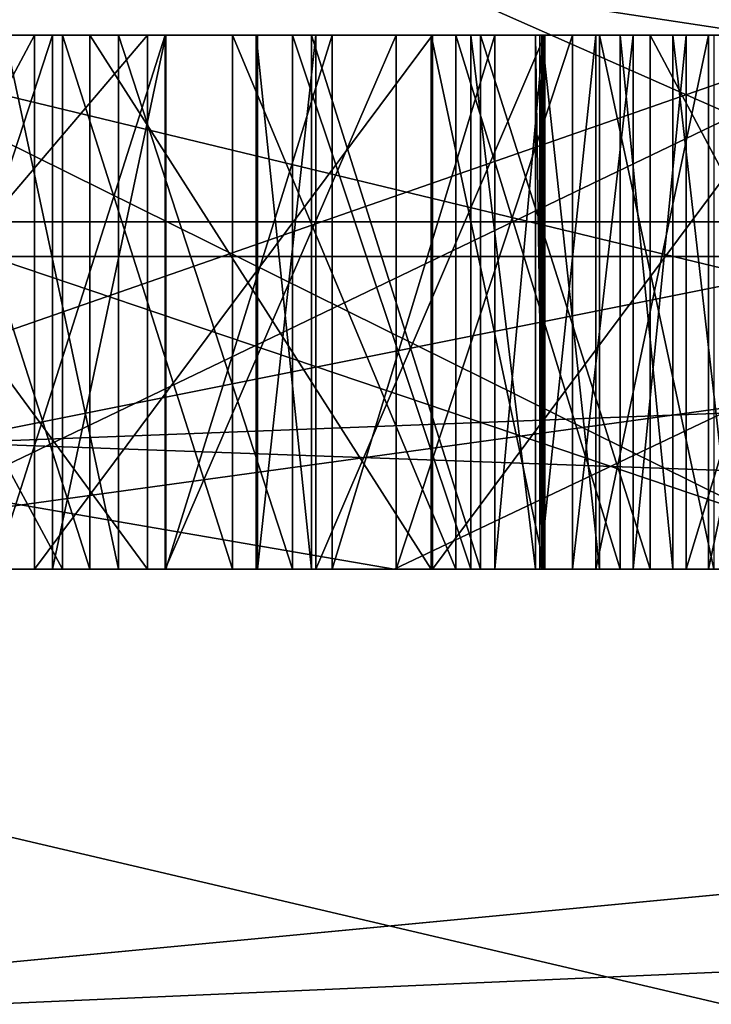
# Model space of a CAD drawing. Header units: millimetres. Extents: x -198 to 325, y 0 to 239.
# Tile 60 of 256: x -16.713 to -16.584, y 42.919 to 43.103. Entities that reach past the tile are written whole.
import ezdxf

# ---------------------------------------------------------------- set-up
doc = ezdxf.new("R2010")
doc.units = ezdxf.units.MM
doc.header["$LTSCALE"] = 65.185185
for name, color, linetype in [('100', 7, 'CONTINUOUS'), ('102', 7, 'CONTINUOUS'), ('103', 7, 'CONTINUOUS'), ('11', 7, 'CONTINUOUS'), ('118', 7, 'CONTINUOUS'), ('119', 7, 'CONTINUOUS'), ('12', 7, 'CONTINUOUS'), ('120', 7, 'CONTINUOUS'), ('121', 7, 'CONTINUOUS'), ('122', 7, 'CONTINUOUS'), ('123', 7, 'CONTINUOUS'), ('132', 7, 'CONTINUOUS'), ('133', 7, 'CONTINUOUS'), ('134', 7, 'CONTINUOUS'), ('135', 7, 'CONTINUOUS'), ('15', 7, 'CONTINUOUS'), ('154', 7, 'CONTINUOUS'), ('155', 7, 'CONTINUOUS'), ('156', 7, 'CONTINUOUS'), ('157', 7, 'CONTINUOUS'), ('158', 7, 'CONTINUOUS'), ('159', 7, 'CONTINUOUS'), ('160', 7, 'CONTINUOUS'), ('161', 7, 'CONTINUOUS'), ('162', 7, 'CONTINUOUS'), ('163', 7, 'CONTINUOUS'), ('1981', 7, 'CONTINUOUS'), ('20', 7, 'CONTINUOUS'), ('2031', 7, 'CONTINUOUS'), ('2032', 7, 'CONTINUOUS'), ('2034', 7, 'CONTINUOUS'), ('2035', 7, 'CONTINUOUS'), ('21', 7, 'CONTINUOUS'), ('3', 7, 'CONTINUOUS'), ('30', 7, 'CONTINUOUS'), ('32', 7, 'CONTINUOUS'), ('33', 7, 'CONTINUOUS'), ('35', 7, 'CONTINUOUS'), ('36', 7, 'CONTINUOUS'), ('37', 7, 'CONTINUOUS'), ('38', 7, 'CONTINUOUS'), ('39', 7, 'CONTINUOUS'), ('40', 7, 'CONTINUOUS'), ('41', 7, 'CONTINUOUS'), ('42', 7, 'CONTINUOUS'), ('43', 7, 'CONTINUOUS'), ('60', 7, 'CONTINUOUS'), ('61', 7, 'CONTINUOUS'), ('62', 7, 'CONTINUOUS'), ('74', 7, 'CONTINUOUS'), ('8', 7, 'CONTINUOUS'), ('89', 7, 'CONTINUOUS'), ('90', 7, 'CONTINUOUS'), ('91', 7, 'CONTINUOUS'), ('92', 7, 'CONTINUOUS'), ('93', 7, 'CONTINUOUS'), ('94', 7, 'CONTINUOUS'), ('95', 7, 'CONTINUOUS'), ('98', 7, 'CONTINUOUS'), ('99', 7, 'CONTINUOUS')]:
    doc.layers.add(name, color=color, linetype=linetype)

msp = doc.modelspace()

# ---------------------------------------------------------------- linework, layer by layer
at = {"layer": '100', "color": 7, "linetype": 'CONTINUOUS'}
for points in [[(-16.76293, 43, 0.25633), (-16.34809, 43, 0.24999), (-16.76293, 43.1, 0.25633), (-16.76293, 43, 0.25633)], [(-16.34809, 43, 0.24999), (-16.34809, 43.1, 0.24999), (-16.76293, 43.1, 0.25633), (-16.34809, 43, 0.24999)]]:
    msp.add_3dface(points, dxfattribs=at)
at = {"layer": '102', "color": 7, "linetype": 'CONTINUOUS'}
for points in [[(-16.59847, 43, 0.48822), (-16.58858, 43, 0.46702), (-16.58858, 43.1, 0.46702), (-16.59847, 43, 0.48822)], [(-16.59847, 43.1, 0.48822), (-16.59847, 43, 0.48822), (-16.58858, 43.1, 0.46702), (-16.59847, 43.1, 0.48822)]]:
    msp.add_3dface(points, dxfattribs=at)
at = {"layer": '103', "color": 7, "linetype": 'CONTINUOUS'}
for points in [[(-16.58858, 43, 0.46702), (-16.55817, 43, 0.42424), (-16.55817, 43.1, 0.42424), (-16.58858, 43, 0.46702)], [(-16.58858, 43, 0.46702), (-16.55817, 43.1, 0.42424), (-16.58858, 43.1, 0.46702), (-16.58858, 43, 0.46702)]]:
    msp.add_3dface(points, dxfattribs=at)
at = {"layer": '11', "color": 7, "linetype": 'CONTINUOUS'}
for points in [[(-16.36572, 43.21787, 11.63752), (-17.99989, 43.21787, 8.90352), (-17.47162, 43.06504, 9.79497), (-16.36572, 43.21787, 11.63752)], [(-17.88207, 43.06504, -9.02389), (-17.6872, 43.21787, -9.50956), (-16.18004, 43.06504, -11.807), (-17.88207, 43.06504, -9.02389)], [(-17.6872, 43.21787, -9.50956), (-15.96114, 43.21787, -12.18649), (-16.18004, 43.06504, -11.807), (-17.6872, 43.21787, -9.50956)], [(-15.64987, 43.06504, 12.50122), (-16.36572, 43.21787, 11.63752), (-17.47162, 43.06504, 9.79497), (-15.64987, 43.06504, 12.50122)], [(-16.06529, 43, -11.71384), (-17.75294, 43, -8.95207), (-17.88207, 43.06504, -9.02389), (-16.06529, 43, -11.71384)], [(-16.06529, 43, -11.71384), (-17.88207, 43.06504, -9.02389), (-16.18004, 43.06504, -11.807), (-16.06529, 43, -11.71384)], [(-17.34146, 43, 9.72509), (-15.64987, 43.06504, 12.50122), (-17.47162, 43.06504, 9.79497), (-17.34146, 43, 9.72509)], [(-17.34146, 43, 9.72509), (-15.53269, 43, 12.41116), (-15.64987, 43.06504, 12.50122), (-17.34146, 43, 9.72509)]]:
    msp.add_3dface(points, dxfattribs=at)
at = {"layer": '118', "color": 7, "linetype": 'CONTINUOUS'}
for points in [[(-16.57966, 43, 0.71686), (-16.59104, 43, 0.69642), (-16.59104, 43.1, 0.69642), (-16.57966, 43, 0.71686)], [(-16.57966, 43, 0.71686), (-16.59104, 43.1, 0.69642), (-16.57966, 43.1, 0.71686), (-16.57966, 43, 0.71686)]]:
    msp.add_3dface(points, dxfattribs=at)
at = {"layer": '119', "color": 7, "linetype": 'CONTINUOUS'}
for points in [[(-16.59104, 43, 0.69642), (-16.60092, 43, 0.71762), (-16.60092, 43.1, 0.71762), (-16.59104, 43, 0.69642)], [(-16.59104, 43, 0.69642), (-16.60092, 43.1, 0.71762), (-16.59104, 43.1, 0.69642), (-16.59104, 43, 0.69642)]]:
    msp.add_3dface(points, dxfattribs=at)
at = {"layer": '12', "color": 7, "linetype": 'CONTINUOUS'}
for points in [[(-17.37367, 43, -7.12407), (-15.91367, 43, -9.96773), (-17.10894, 43.18118, -7.24209), (-17.37367, 43, -7.12407)], [(-15.91367, 43, -9.96773), (-15.69432, 43.18118, -9.94243), (-17.10894, 43.18118, -7.24209), (-15.91367, 43, -9.96773)], [(-16.80037, 43, 8.3871), (-16.95693, 43.18118, 7.59119), (-15.48727, 43.18118, 10.26198), (-16.80037, 43, 8.3871)], [(-15.13413, 43, 11.1156), (-16.80037, 43, 8.3871), (-15.48727, 43.18118, 10.26198), (-15.13413, 43, 11.1156)]]:
    msp.add_3dface(points, dxfattribs=at)
at = {"layer": '120', "color": 7, "linetype": 'CONTINUOUS'}
for points in [[(-16.60092, 43, 0.71762), (-16.6317, 43, 0.74999), (-16.6317, 43.1, 0.74999), (-16.60092, 43, 0.71762)], [(-16.60092, 43, 0.71762), (-16.6317, 43.1, 0.74999), (-16.60092, 43.1, 0.71762), (-16.60092, 43, 0.71762)]]:
    msp.add_3dface(points, dxfattribs=at)
at = {"layer": '121', "color": 7, "linetype": 'CONTINUOUS'}
for points in [[(-16.6317, 43, 0.74999), (-16.67349, 43, 0.77232), (-16.67349, 43.1, 0.77232), (-16.6317, 43, 0.74999)], [(-16.6317, 43, 0.74999), (-16.67349, 43.1, 0.77232), (-16.6317, 43.1, 0.74999), (-16.6317, 43, 0.74999)]]:
    msp.add_3dface(points, dxfattribs=at)
at = {"layer": '122', "color": 7, "linetype": 'CONTINUOUS'}
for points in [[(-16.67349, 43, 0.77232), (-16.70538, 43, 0.77346), (-16.70538, 43.1, 0.77346), (-16.67349, 43, 0.77232)], [(-16.67349, 43, 0.77232), (-16.70538, 43.1, 0.77346), (-16.67349, 43.1, 0.77232), (-16.67349, 43, 0.77232)]]:
    msp.add_3dface(points, dxfattribs=at)
at = {"layer": '123', "color": 7, "linetype": 'CONTINUOUS'}
for points in [[(-16.70538, 43, 0.77346), (-16.75928, 43, 0.75454), (-16.75928, 43.1, 0.75454), (-16.70538, 43, 0.77346)], [(-16.70538, 43, 0.77346), (-16.75928, 43.1, 0.75454), (-16.70538, 43.1, 0.77346), (-16.70538, 43, 0.77346)]]:
    msp.add_3dface(points, dxfattribs=at)
at = {"layer": '132', "color": 7, "linetype": 'CONTINUOUS'}
for points in [[(-16.71802, 43, 0.41952), (-16.68612, 43, 0.41838), (-16.68612, 43.1, 0.41838), (-16.71802, 43, 0.41952)], [(-16.71802, 43, 0.41952), (-16.68612, 43.1, 0.41838), (-16.71802, 43.1, 0.41952), (-16.71802, 43, 0.41952)]]:
    msp.add_3dface(points, dxfattribs=at)
at = {"layer": '133', "color": 7, "linetype": 'CONTINUOUS'}
for points in [[(-16.68612, 43, 0.41838), (-16.64285, 43, 0.43768), (-16.64285, 43.1, 0.43768), (-16.68612, 43, 0.41838)], [(-16.68612, 43, 0.41838), (-16.64285, 43.1, 0.43768), (-16.68612, 43.1, 0.41838), (-16.68612, 43, 0.41838)]]:
    msp.add_3dface(points, dxfattribs=at)
at = {"layer": '134', "color": 7, "linetype": 'CONTINUOUS'}
for points in [[(-16.64285, 43, 0.43768), (-16.60984, 43, 0.46778), (-16.60984, 43.1, 0.46778), (-16.64285, 43, 0.43768)], [(-16.64285, 43, 0.43768), (-16.60984, 43.1, 0.46778), (-16.64285, 43.1, 0.43768), (-16.64285, 43, 0.43768)]]:
    msp.add_3dface(points, dxfattribs=at)
at = {"layer": '135', "color": 7, "linetype": 'CONTINUOUS'}
for points in [[(-16.60984, 43, 0.46778), (-16.59847, 43, 0.48822), (-16.59847, 43.1, 0.48822), (-16.60984, 43, 0.46778)], [(-16.60984, 43, 0.46778), (-16.59847, 43.1, 0.48822), (-16.60984, 43.1, 0.46778), (-16.60984, 43, 0.46778)]]:
    msp.add_3dface(points, dxfattribs=at)
at = {"layer": '15', "color": 7, "linetype": 'CONTINUOUS'}
for points in [[(-16.84021, 43.2, 2.96939), (-16.98322, 43.05858, 1.40727), (-16.51996, 43.05858, 4.18342), (-16.84021, 43.2, 2.96939)], [(-16.84021, 43.2, -2.96939), (-16.51996, 43.05858, -4.18342), (-16.98322, 43.05858, -1.40727), (-16.84021, 43.2, -2.96939)], [(-16.06874, 43.2, 5.84855), (-16.84021, 43.2, 2.96939), (-16.51996, 43.05858, 4.18342), (-16.06874, 43.2, 5.84855)], [(-16.84021, 43.2, -2.96939), (-16.06874, 43.2, -5.84855), (-16.51996, 43.05858, -4.18342), (-16.84021, 43.2, -2.96939)], [(-16.64325, 43, -2.93421), (-16.9, 43, -0.00001), (-16.98322, 43.05858, -1.40727), (-16.64325, 43, -2.93421)], [(-16.51996, 43.05858, -4.18342), (-16.64325, 43, -2.93421), (-16.98322, 43.05858, -1.40727), (-16.51996, 43.05858, -4.18342)], [(-16.9, 43, -0.00001), (-16.64325, 43, 2.93418), (-16.98322, 43.05858, 1.40727), (-16.9, 43, -0.00001)], [(-16.98322, 43.05858, 1.40727), (-16.64325, 43, 2.93418), (-16.51996, 43.05858, 4.18342), (-16.98322, 43.05858, 1.40727)], [(-15.8805, 43, -5.78051), (-16.64325, 43, -2.93421), (-16.51996, 43.05858, -4.18342), (-15.8805, 43, -5.78051)], [(-16.64325, 43, 2.93418), (-15.88051, 43, 5.78049), (-16.51996, 43.05858, 4.18342), (-16.64325, 43, 2.93418)]]:
    msp.add_3dface(points, dxfattribs=at)
at = {"layer": '154', "color": 7, "linetype": 'CONTINUOUS'}
for points in [[(-16.73988, 43, 0.70173), (-16.70724, 43, 0.72141), (-16.70724, 43.1, 0.72141), (-16.73988, 43, 0.70173)], [(-16.73988, 43, 0.70173), (-16.70724, 43.1, 0.72141), (-16.73988, 43.1, 0.70173), (-16.73988, 43, 0.70173)]]:
    msp.add_3dface(points, dxfattribs=at)
at = {"layer": '155', "color": 7, "linetype": 'CONTINUOUS'}
for points in [[(-16.70724, 43, 0.72141), (-16.68598, 43, 0.72065), (-16.68598, 43.1, 0.72065), (-16.70724, 43, 0.72141)], [(-16.70724, 43, 0.72141), (-16.68598, 43.1, 0.72065), (-16.70724, 43.1, 0.72141), (-16.70724, 43, 0.72141)]]:
    msp.add_3dface(points, dxfattribs=at)
at = {"layer": '156', "color": 7, "linetype": 'CONTINUOUS'}
for points in [[(-16.68598, 43, 0.72065), (-16.65483, 43, 0.69869), (-16.65483, 43.1, 0.69869), (-16.68598, 43, 0.72065)], [(-16.68598, 43, 0.72065), (-16.65483, 43.1, 0.69869), (-16.68598, 43.1, 0.72065), (-16.68598, 43, 0.72065)]]:
    msp.add_3dface(points, dxfattribs=at)
at = {"layer": '157', "color": 7, "linetype": 'CONTINUOUS'}
for points in [[(-16.65483, 43, 0.69869), (-16.62442, 43, 0.65592), (-16.62442, 43.1, 0.65592), (-16.65483, 43, 0.69869)], [(-16.65483, 43, 0.69869), (-16.62442, 43.1, 0.65592), (-16.65483, 43.1, 0.69869), (-16.65483, 43, 0.69869)]]:
    msp.add_3dface(points, dxfattribs=at)
at = {"layer": '158', "color": 7, "linetype": 'CONTINUOUS'}
for points in [[(-16.62442, 43, 0.65592), (-16.61527, 43, 0.6139), (-16.61527, 43.1, 0.6139), (-16.62442, 43, 0.65592)], [(-16.62442, 43, 0.65592), (-16.61527, 43.1, 0.6139), (-16.62442, 43.1, 0.65592), (-16.62442, 43, 0.65592)]]:
    msp.add_3dface(points, dxfattribs=at)
at = {"layer": '159', "color": 7, "linetype": 'CONTINUOUS'}
for points in [[(-16.61527, 43, 0.6139), (-16.61676, 43, 0.57226), (-16.61676, 43.1, 0.57226), (-16.61527, 43, 0.6139)], [(-16.61527, 43, 0.6139), (-16.61676, 43.1, 0.57226), (-16.61527, 43.1, 0.6139), (-16.61527, 43, 0.6139)]]:
    msp.add_3dface(points, dxfattribs=at)
at = {"layer": '160', "color": 7, "linetype": 'CONTINUOUS'}
for points in [[(-16.61676, 43, 0.57226), (-16.62888, 43, 0.531), (-16.62888, 43.1, 0.531), (-16.61676, 43, 0.57226)], [(-16.61676, 43, 0.57226), (-16.62888, 43.1, 0.531), (-16.61676, 43.1, 0.57226), (-16.61676, 43, 0.57226)]]:
    msp.add_3dface(points, dxfattribs=at)
at = {"layer": '161', "color": 7, "linetype": 'CONTINUOUS'}
for points in [[(-16.62888, 43, 0.531), (-16.66226, 43, 0.49049), (-16.66226, 43.1, 0.49049), (-16.62888, 43, 0.531)], [(-16.62888, 43, 0.531), (-16.66226, 43.1, 0.49049), (-16.62888, 43.1, 0.531), (-16.62888, 43, 0.531)]]:
    msp.add_3dface(points, dxfattribs=at)
at = {"layer": '162', "color": 7, "linetype": 'CONTINUOUS'}
for points in [[(-16.66226, 43, 0.49049), (-16.69489, 43, 0.47081), (-16.69489, 43.1, 0.47081), (-16.66226, 43, 0.49049)], [(-16.66226, 43, 0.49049), (-16.69489, 43.1, 0.47081), (-16.66226, 43.1, 0.49049), (-16.66226, 43, 0.49049)]]:
    msp.add_3dface(points, dxfattribs=at)
at = {"layer": '163', "color": 7, "linetype": 'CONTINUOUS'}
for points in [[(-16.69489, 43, 0.47081), (-16.71616, 43, 0.47157), (-16.71616, 43.1, 0.47157), (-16.69489, 43, 0.47081)], [(-16.69489, 43, 0.47081), (-16.71616, 43.1, 0.47157), (-16.69489, 43.1, 0.47081), (-16.69489, 43, 0.47081)]]:
    msp.add_3dface(points, dxfattribs=at)
at = {"layer": '1981', "color": 7, "linetype": 'CONTINUOUS'}
for points in [[(-16.91262, 43, -11.04487), (-17.7674, 43, -9.61039), (-15.18991, 43, -11.82464), (-16.91262, 43, -11.04487)], [(-15.18991, 43, -11.82464), (-17.7674, 43, -9.61039), (-16.92916, 43, -9.16305), (-15.18991, 43, -11.82464)], [(-16.92915, 43, 9.16307), (-16.91267, 43, 11.04479), (-15.18989, 43, 11.82465), (-16.92915, 43, 9.16307)], [(-16.91267, 43, 11.04479), (-15.94291, 43, 12.40418), (-15.18989, 43, 11.82465), (-16.91267, 43, 11.04479)], [(-15.94285, 43, -12.40425), (-16.91262, 43, -11.04487), (-15.18991, 43, -11.82464), (-15.94285, 43, -12.40425)]]:
    msp.add_3dface(points, dxfattribs=at)
at = {"layer": '20', "color": 7, "linetype": 'CONTINUOUS'}
for points in [[(-16.34809, 43.1, 0.24999), (-16.34713, 43.1, 0.31248), (-16.84707, 43.1, 0.32013), (-16.34809, 43.1, 0.24999)], [(-16.76293, 43.1, 0.25633), (-16.34809, 43.1, 0.24999), (-16.84707, 43.1, 0.32013), (-16.76293, 43.1, 0.25633)], [(-16.55655, 43.1, -0.4656), (-16.84361, 43.1, -0.47548), (-16.75641, 43.1, -0.53502), (-16.55655, 43.1, -0.4656)], [(-16.84146, 43.1, -0.53795), (-16.5458, 43.1, -0.77792), (-16.75641, 43.1, -0.53502), (-16.84146, 43.1, -0.53795)], [(-16.68943, 43.1, 0.1927), (-16.76293, 43.1, 0.25633), (-16.77453, 43.1, 0.194), (-16.68943, 43.1, 0.1927)], [(-16.76388, 43.1, -0.2417), (-16.71058, 43.1, -0.26226), (-16.73218, 43.1, -0.19987), (-16.76388, 43.1, -0.2417)], [(-16.70538, 43.1, 0.77346), (-16.75928, 43.1, 0.75454), (-16.70724, 43.1, 0.72141), (-16.70538, 43.1, 0.77346)], [(-16.70724, 43.1, 0.72141), (-16.75928, 43.1, 0.75454), (-16.73988, 43.1, 0.70173), (-16.70724, 43.1, 0.72141)], [(-16.5544, 43.1, -0.52807), (-16.55655, 43.1, -0.4656), (-16.75641, 43.1, -0.53502), (-16.5544, 43.1, -0.52807)], [(-16.5458, 43.1, -0.77792), (-16.54831, 43.1, -0.70504), (-16.75641, 43.1, -0.53502), (-16.5458, 43.1, -0.77792)], [(-16.73218, 43.1, -0.19987), (-16.71058, 43.1, -0.26226), (-16.70021, 43.1, -0.21012), (-16.73218, 43.1, -0.19987)], [(-16.71802, 43.1, 0.41952), (-16.68612, 43.1, 0.41838), (-16.71616, 43.1, 0.47157), (-16.71802, 43.1, 0.41952)], [(-16.71616, 43.1, 0.47157), (-16.68612, 43.1, 0.41838), (-16.69489, 43.1, 0.47081), (-16.71616, 43.1, 0.47157)], [(-16.71058, 43.1, -0.26226), (-16.63606, 43.1, -0.27229), (-16.70021, 43.1, -0.21012), (-16.71058, 43.1, -0.26226)], [(-16.68598, 43.1, 0.72065), (-16.70538, 43.1, 0.77346), (-16.70724, 43.1, 0.72141), (-16.68598, 43.1, 0.72065)], [(-16.67349, 43.1, 0.77232), (-16.70538, 43.1, 0.77346), (-16.68598, 43.1, 0.72065), (-16.67349, 43.1, 0.77232)], [(-16.70021, 43.1, -0.21012), (-16.63606, 43.1, -0.27229), (-16.63633, 43.1, -0.22021), (-16.70021, 43.1, -0.21012)], [(-16.69489, 43.1, 0.47081), (-16.68612, 43.1, 0.41838), (-16.66226, 43.1, 0.49049), (-16.69489, 43.1, 0.47081)], [(-16.68612, 43.1, 0.41838), (-16.64285, 43.1, 0.43768), (-16.66226, 43.1, 0.49049), (-16.68612, 43.1, 0.41838)], [(-16.65483, 43.1, 0.69869), (-16.67349, 43.1, 0.77232), (-16.68598, 43.1, 0.72065), (-16.65483, 43.1, 0.69869)], [(-16.6317, 43.1, 0.74999), (-16.67349, 43.1, 0.77232), (-16.65483, 43.1, 0.69869), (-16.6317, 43.1, 0.74999)], [(-16.66909, 43.1, -0.05371), (-16.66883, 43.1, -0.10579), (-16.65872, 43.1, -0.00157), (-16.66909, 43.1, -0.05371)], [(-16.66883, 43.1, -0.10579), (-16.65792, 43.1, -0.15782), (-16.65872, 43.1, -0.00157), (-16.66883, 43.1, -0.10579)], [(-16.66226, 43.1, 0.49049), (-16.64285, 43.1, 0.43768), (-16.62888, 43.1, 0.531), (-16.66226, 43.1, 0.49049)], [(-16.65872, 43.1, -0.00157), (-16.65792, 43.1, -0.15782), (-16.62707, 43.1, 0.05067), (-16.65872, 43.1, -0.00157)], [(-16.65792, 43.1, -0.15782), (-16.61505, 43.1, -0.2201), (-16.62707, 43.1, 0.05067), (-16.65792, 43.1, -0.15782)], [(-16.62442, 43.1, 0.65592), (-16.6317, 43.1, 0.74999), (-16.65483, 43.1, 0.69869), (-16.62442, 43.1, 0.65592)], [(-16.64285, 43.1, 0.43768), (-16.60984, 43.1, 0.46778), (-16.62888, 43.1, 0.531), (-16.64285, 43.1, 0.43768)], [(-16.63633, 43.1, -0.22021), (-16.63606, 43.1, -0.27229), (-16.61505, 43.1, -0.2201), (-16.63633, 43.1, -0.22021)], [(-16.63606, 43.1, -0.27229), (-16.5616, 43.1, -0.27191), (-16.61505, 43.1, -0.2201), (-16.63606, 43.1, -0.27229)], [(-16.60092, 43.1, 0.71762), (-16.6317, 43.1, 0.74999), (-16.61527, 43.1, 0.6139), (-16.60092, 43.1, 0.71762)], [(-16.61527, 43.1, 0.6139), (-16.6317, 43.1, 0.74999), (-16.62442, 43.1, 0.65592), (-16.61527, 43.1, 0.6139)], [(-16.62888, 43.1, 0.531), (-16.60984, 43.1, 0.46778), (-16.61676, 43.1, 0.57226), (-16.62888, 43.1, 0.531)], [(-16.59531, 43.1, 0.08208), (-16.62707, 43.1, 0.05067), (-16.60548, 43.1, -0.01172), (-16.59531, 43.1, 0.08208)], [(-16.62707, 43.1, 0.05067), (-16.61505, 43.1, -0.2201), (-16.61558, 43.1, -0.11594), (-16.62707, 43.1, 0.05067)], [(-16.60548, 43.1, -0.01172), (-16.62707, 43.1, 0.05067), (-16.61595, 43.1, -0.04302), (-16.60548, 43.1, -0.01172)], [(-16.61595, 43.1, -0.04302), (-16.62707, 43.1, 0.05067), (-16.61558, 43.1, -0.11594), (-16.61595, 43.1, -0.04302)], [(-16.61676, 43.1, 0.57226), (-16.60984, 43.1, 0.46778), (-16.61527, 43.1, 0.6139), (-16.61676, 43.1, 0.57226)], [(-16.61558, 43.1, -0.11594), (-16.61505, 43.1, -0.2201), (-16.60478, 43.1, -0.14713), (-16.61558, 43.1, -0.11594)], [(-16.60984, 43.1, 0.46778), (-16.60092, 43.1, 0.71762), (-16.61527, 43.1, 0.6139), (-16.60984, 43.1, 0.46778)], [(-16.61505, 43.1, -0.2201), (-16.5616, 43.1, -0.27191), (-16.60478, 43.1, -0.14713), (-16.61505, 43.1, -0.2201)], [(-16.60984, 43.1, 0.46778), (-16.59847, 43.1, 0.48822), (-16.60092, 43.1, 0.71762), (-16.60984, 43.1, 0.46778)], [(-16.58436, 43.1, 0.01964), (-16.59531, 43.1, 0.08208), (-16.60548, 43.1, -0.01172), (-16.58436, 43.1, 0.01964)], [(-16.60478, 43.1, -0.14713), (-16.5616, 43.1, -0.27191), (-16.58335, 43.1, -0.17827), (-16.60478, 43.1, -0.14713)], [(-16.60092, 43.1, 0.71762), (-16.59847, 43.1, 0.48822), (-16.59104, 43.1, 0.69642), (-16.60092, 43.1, 0.71762)], [(-16.59104, 43.1, 0.69642), (-16.59847, 43.1, 0.48822), (-16.58858, 43.1, 0.46702), (-16.59104, 43.1, 0.69642)], [(-16.54223, 43.1, 0.10319), (-16.59531, 43.1, 0.08208), (-16.56319, 43.1, 0.04058), (-16.54223, 43.1, 0.10319)], [(-16.56319, 43.1, 0.04058), (-16.59531, 43.1, 0.08208), (-16.58436, 43.1, 0.01964), (-16.56319, 43.1, 0.04058)], [(-16.57966, 43.1, 0.71686), (-16.59104, 43.1, 0.69642), (-16.58858, 43.1, 0.46702), (-16.57966, 43.1, 0.71686)], [(-16.57966, 43.1, 0.71686), (-16.58858, 43.1, 0.46702), (-16.57423, 43.1, 0.57074), (-16.57966, 43.1, 0.71686)], [(-16.58858, 43.1, 0.46702), (-16.55817, 43.1, 0.42424), (-16.57423, 43.1, 0.57074), (-16.58858, 43.1, 0.46702)]]:
    msp.add_3dface(points, dxfattribs=at)
at = {"layer": '2031', "color": 7, "linetype": 'CONTINUOUS'}
for points in [[(-15.94291, 43, 12.40418), (-16.91267, 43, 11.04479), (-16.86529, 42.91213, 11.49856), (-15.94291, 43, 12.40418)], [(-14.96315, 42.91213, 13.88378), (-15.94291, 43, 12.40418), (-16.86529, 42.91213, 11.49856), (-14.96315, 42.91213, 13.88378)]]:
    msp.add_3dface(points, dxfattribs=at)
at = {"layer": '2032', "color": 7, "linetype": 'CONTINUOUS'}
for points in [[(-16.91262, 43, -11.04487), (-15.94285, 43, -12.40425), (-16.86529, 42.91213, -11.49856), (-16.91262, 43, -11.04487)], [(-15.94285, 43, -12.40425), (-14.86358, 43, -13.67844), (-16.86529, 42.91213, -11.49856), (-15.94285, 43, -12.40425)], [(-16.86529, 42.91213, -11.49856), (-14.86358, 43, -13.67844), (-14.96315, 42.91213, -13.88378), (-16.86529, 42.91213, -11.49856)]]:
    msp.add_3dface(points, dxfattribs=at)
at = {"layer": '2034', "color": 7, "linetype": 'CONTINUOUS'}
for points in [[(-16.92915, 43, 9.16307), (-16.49025, 42.5, 8.92379), (-17.73418, 42.5, 6.0878), (-16.92915, 43, 9.16307)], [(-16.92915, 43, 9.16307), (-15.18989, 43, 11.82465), (-16.49025, 42.5, 8.92379), (-16.92915, 43, 9.16307)]]:
    msp.add_3dface(points, dxfattribs=at)
at = {"layer": '2035', "color": 7, "linetype": 'CONTINUOUS'}
for points in [[(-16.92916, 43, -9.16305), (-18.20663, 43, -6.25131), (-16.49026, 42.5, -8.92377), (-16.92916, 43, -9.16305)], [(-18.20663, 43, -6.25131), (-17.73419, 42.5, -6.08779), (-16.49026, 42.5, -8.92377), (-18.20663, 43, -6.25131)], [(-15.18991, 43, -11.82464), (-16.92916, 43, -9.16305), (-14.79649, 42.5, -11.51636), (-15.18991, 43, -11.82464)], [(-16.92916, 43, -9.16305), (-16.49026, 42.5, -8.92377), (-14.79649, 42.5, -11.51636), (-16.92916, 43, -9.16305)]]:
    msp.add_3dface(points, dxfattribs=at)
at = {"layer": '21', "color": 7, "linetype": 'CONTINUOUS'}
for points in [[(-16.84146, 43, -0.53795), (-16.5458, 43, -0.77792), (-16.84146, 43.1, -0.53795), (-16.84146, 43, -0.53795)], [(-16.84146, 43.1, -0.53795), (-16.5458, 43, -0.77792), (-16.5458, 43.1, -0.77792), (-16.84146, 43.1, -0.53795)]]:
    msp.add_3dface(points, dxfattribs=at)
at = {"layer": '3', "color": 7, "linetype": 'CONTINUOUS'}
for points in [[(-16.06529, 43, -11.71384), (-17.37367, 43, -7.12407), (-17.75294, 43, -8.95207), (-16.06529, 43, -11.71384)], [(-15.91367, 43, -9.96773), (-17.37367, 43, -7.12407), (-16.06529, 43, -11.71384), (-15.91367, 43, -9.96773)], [(-17.34146, 43, 9.72509), (-16.80037, 43, 8.3871), (-15.53269, 43, 12.41116), (-17.34146, 43, 9.72509)], [(-16.80037, 43, 8.3871), (-15.13413, 43, 11.1156), (-15.53269, 43, 12.41116), (-16.80037, 43, 8.3871)]]:
    msp.add_3dface(points, dxfattribs=at)
at = {"layer": '30', "color": 7, "linetype": 'CONTINUOUS'}
for points in [[(-16.55655, 43, -0.4656), (-16.84361, 43, -0.47548), (-16.55655, 43.1, -0.4656), (-16.55655, 43, -0.4656)], [(-16.84361, 43, -0.47548), (-16.84361, 43.1, -0.47548), (-16.55655, 43.1, -0.4656), (-16.84361, 43, -0.47548)]]:
    msp.add_3dface(points, dxfattribs=at)
at = {"layer": '32', "color": 7, "linetype": 'CONTINUOUS'}
for points in [[(-16.54831, 43, -0.70504), (-16.75641, 43, -0.53502), (-16.54831, 43.1, -0.70504), (-16.54831, 43, -0.70504)], [(-16.54831, 43.1, -0.70504), (-16.75641, 43, -0.53502), (-16.75641, 43.1, -0.53502), (-16.54831, 43.1, -0.70504)]]:
    msp.add_3dface(points, dxfattribs=at)
at = {"layer": '33', "color": 7, "linetype": 'CONTINUOUS'}
for points in [[(-16.75641, 43, -0.53502), (-16.5544, 43, -0.52807), (-16.75641, 43.1, -0.53502), (-16.75641, 43, -0.53502)], [(-16.5544, 43, -0.52807), (-16.5544, 43.1, -0.52807), (-16.75641, 43.1, -0.53502), (-16.5544, 43, -0.52807)]]:
    msp.add_3dface(points, dxfattribs=at)
at = {"layer": '35', "color": 7, "linetype": 'CONTINUOUS'}
for points in [[(-16.59531, 43, 0.08208), (-16.62707, 43, 0.05067), (-16.62707, 43.1, 0.05067), (-16.59531, 43, 0.08208)], [(-16.59531, 43.1, 0.08208), (-16.59531, 43, 0.08208), (-16.62707, 43.1, 0.05067), (-16.59531, 43.1, 0.08208)]]:
    msp.add_3dface(points, dxfattribs=at)
at = {"layer": '36', "color": 7, "linetype": 'CONTINUOUS'}
for points in [[(-16.62707, 43, 0.05067), (-16.65872, 43, -0.00157), (-16.65872, 43.1, -0.00157), (-16.62707, 43, 0.05067)], [(-16.62707, 43, 0.05067), (-16.65872, 43.1, -0.00157), (-16.62707, 43.1, 0.05067), (-16.62707, 43, 0.05067)]]:
    msp.add_3dface(points, dxfattribs=at)
at = {"layer": '37', "color": 7, "linetype": 'CONTINUOUS'}
for points in [[(-16.65872, 43, -0.00157), (-16.66909, 43, -0.05371), (-16.66909, 43.1, -0.05371), (-16.65872, 43, -0.00157)], [(-16.65872, 43, -0.00157), (-16.66909, 43.1, -0.05371), (-16.65872, 43.1, -0.00157), (-16.65872, 43, -0.00157)]]:
    msp.add_3dface(points, dxfattribs=at)
at = {"layer": '38', "color": 7, "linetype": 'CONTINUOUS'}
for points in [[(-16.66909, 43, -0.05371), (-16.66883, 43, -0.10579), (-16.66883, 43.1, -0.10579), (-16.66909, 43, -0.05371)], [(-16.66909, 43, -0.05371), (-16.66883, 43.1, -0.10579), (-16.66909, 43.1, -0.05371), (-16.66909, 43, -0.05371)]]:
    msp.add_3dface(points, dxfattribs=at)
at = {"layer": '39', "color": 7, "linetype": 'CONTINUOUS'}
for points in [[(-16.66883, 43, -0.10579), (-16.65792, 43, -0.15782), (-16.65792, 43.1, -0.15782), (-16.66883, 43, -0.10579)], [(-16.66883, 43, -0.10579), (-16.65792, 43.1, -0.15782), (-16.66883, 43.1, -0.10579), (-16.66883, 43, -0.10579)]]:
    msp.add_3dface(points, dxfattribs=at)
at = {"layer": '40', "color": 7, "linetype": 'CONTINUOUS'}
for points in [[(-16.65792, 43, -0.15782), (-16.61505, 43, -0.2201), (-16.61505, 43.1, -0.2201), (-16.65792, 43, -0.15782)], [(-16.65792, 43, -0.15782), (-16.61505, 43.1, -0.2201), (-16.65792, 43.1, -0.15782), (-16.65792, 43, -0.15782)]]:
    msp.add_3dface(points, dxfattribs=at)
at = {"layer": '41', "color": 7, "linetype": 'CONTINUOUS'}
for points in [[(-16.61505, 43, -0.2201), (-16.63633, 43, -0.22021), (-16.63633, 43.1, -0.22021), (-16.61505, 43, -0.2201)], [(-16.61505, 43, -0.2201), (-16.63633, 43.1, -0.22021), (-16.61505, 43.1, -0.2201), (-16.61505, 43, -0.2201)]]:
    msp.add_3dface(points, dxfattribs=at)
at = {"layer": '42', "color": 7, "linetype": 'CONTINUOUS'}
for points in [[(-16.63633, 43, -0.22021), (-16.70021, 43, -0.21012), (-16.70021, 43.1, -0.21012), (-16.63633, 43, -0.22021)], [(-16.63633, 43, -0.22021), (-16.70021, 43.1, -0.21012), (-16.63633, 43.1, -0.22021), (-16.63633, 43, -0.22021)]]:
    msp.add_3dface(points, dxfattribs=at)
at = {"layer": '43', "color": 7, "linetype": 'CONTINUOUS'}
for points in [[(-16.70021, 43, -0.21012), (-16.73218, 43, -0.19987), (-16.73218, 43.1, -0.19987), (-16.70021, 43, -0.21012)], [(-16.70021, 43, -0.21012), (-16.73218, 43.1, -0.19987), (-16.70021, 43.1, -0.21012), (-16.70021, 43, -0.21012)]]:
    msp.add_3dface(points, dxfattribs=at)
at = {"layer": '60', "color": 7, "linetype": 'CONTINUOUS'}
for points in [[(-16.76388, 43, -0.2417), (-16.71058, 43, -0.26226), (-16.71058, 43.1, -0.26226), (-16.76388, 43, -0.2417)], [(-16.76388, 43, -0.2417), (-16.71058, 43.1, -0.26226), (-16.76388, 43.1, -0.2417), (-16.76388, 43, -0.2417)]]:
    msp.add_3dface(points, dxfattribs=at)
at = {"layer": '61', "color": 7, "linetype": 'CONTINUOUS'}
for points in [[(-16.71058, 43, -0.26226), (-16.63606, 43, -0.27229), (-16.63606, 43.1, -0.27229), (-16.71058, 43, -0.26226)], [(-16.71058, 43, -0.26226), (-16.63606, 43.1, -0.27229), (-16.71058, 43.1, -0.26226), (-16.71058, 43, -0.26226)]]:
    msp.add_3dface(points, dxfattribs=at)
at = {"layer": '62', "color": 7, "linetype": 'CONTINUOUS'}
for points in [[(-16.63606, 43, -0.27229), (-16.5616, 43, -0.27191), (-16.5616, 43.1, -0.27191), (-16.63606, 43, -0.27229)], [(-16.63606, 43, -0.27229), (-16.5616, 43.1, -0.27191), (-16.63606, 43.1, -0.27229), (-16.63606, 43, -0.27229)]]:
    msp.add_3dface(points, dxfattribs=at)
at = {"layer": '74', "color": 7, "linetype": 'CONTINUOUS'}
for points in [[(-16.54223, 43, 0.10319), (-16.59531, 43, 0.08208), (-16.59531, 43.1, 0.08208), (-16.54223, 43, 0.10319)], [(-16.54223, 43, 0.10319), (-16.59531, 43.1, 0.08208), (-16.54223, 43.1, 0.10319), (-16.54223, 43, 0.10319)]]:
    msp.add_3dface(points, dxfattribs=at)
at = {"layer": '8', "color": 7, "linetype": 'CONTINUOUS'}
for points in [[(-16.9, 43, -0.00001), (-16.64325, 43, -2.93421), (-16.84146, 43, -0.53795), (-16.9, 43, -0.00001)], [(-16.64325, 43, 2.93418), (-16.9, 43, -0.00001), (-16.83853, 43, 0.62186), (-16.64325, 43, 2.93418)], [(-16.84707, 43, 0.32013), (-16.34713, 43, 0.31248), (-16.71802, 43, 0.41952), (-16.84707, 43, 0.32013)], [(-16.84361, 43, -0.47548), (-16.55655, 43, -0.4656), (-16.80659, 43, -0.21066), (-16.84361, 43, -0.47548)], [(-16.84146, 43, -0.53795), (-16.64325, 43, -2.93421), (-16.5458, 43, -0.77792), (-16.84146, 43, -0.53795)], [(-16.82604, 43, 0.67354), (-16.64325, 43, 2.93418), (-16.83853, 43, 0.62186), (-16.82604, 43, 0.67354)], [(-16.79229, 43, 0.72445), (-16.64325, 43, 2.93418), (-16.82604, 43, 0.67354), (-16.79229, 43, 0.72445)], [(-16.80659, 43, -0.21066), (-16.55655, 43, -0.4656), (-16.76388, 43, -0.2417), (-16.80659, 43, -0.21066)], [(-16.75928, 43, 0.75454), (-16.64325, 43, 2.93418), (-16.79229, 43, 0.72445), (-16.75928, 43, 0.75454)], [(-16.77453, 43, 0.194), (-16.73361, 43, 0.08138), (-16.68943, 43, 0.1927), (-16.77453, 43, 0.194)], [(-16.76388, 43, -0.2417), (-16.55655, 43, -0.4656), (-16.71058, 43, -0.26226), (-16.76388, 43, -0.2417)], [(-16.48904, 43, 0.10346), (-16.43574, 43, 0.0829), (-16.76293, 43, 0.25633), (-16.48904, 43, 0.10346)], [(-16.76293, 43, 0.25633), (-16.43574, 43, 0.0829), (-16.34809, 43, 0.24999), (-16.76293, 43, 0.25633)], [(-16.54223, 43, 0.10319), (-16.48904, 43, 0.10346), (-16.76293, 43, 0.25633), (-16.54223, 43, 0.10319)], [(-16.68943, 43, 0.1927), (-16.54223, 43, 0.10319), (-16.76293, 43, 0.25633), (-16.68943, 43, 0.1927)], [(-16.70538, 43, 0.77346), (-16.64325, 43, 2.93418), (-16.75928, 43, 0.75454), (-16.70538, 43, 0.77346)], [(-16.75641, 43, -0.53502), (-16.54831, 43, -0.70504), (-16.5544, 43, -0.52807), (-16.75641, 43, -0.53502)], [(-16.70724, 43, 0.72141), (-16.73988, 43, 0.70173), (-16.71616, 43, 0.47157), (-16.70724, 43, 0.72141)], [(-16.73335, 43, 0.0293), (-16.70021, 43, -0.21012), (-16.73361, 43, 0.08138), (-16.73335, 43, 0.0293)], [(-16.73361, 43, 0.08138), (-16.70021, 43, -0.21012), (-16.68943, 43, 0.1927), (-16.73361, 43, 0.08138)], [(-16.73218, 43, -0.19987), (-16.70021, 43, -0.21012), (-16.73335, 43, 0.0293), (-16.73218, 43, -0.19987)], [(-16.71802, 43, 0.41952), (-16.34713, 43, 0.31248), (-16.68612, 43, 0.41838), (-16.71802, 43, 0.41952)], [(-16.69489, 43, 0.47081), (-16.70724, 43, 0.72141), (-16.71616, 43, 0.47157), (-16.69489, 43, 0.47081)], [(-16.71058, 43, -0.26226), (-16.55655, 43, -0.4656), (-16.63606, 43, -0.27229), (-16.71058, 43, -0.26226)], [(-16.68598, 43, 0.72065), (-16.70724, 43, 0.72141), (-16.69489, 43, 0.47081), (-16.68598, 43, 0.72065)], [(-16.67349, 43, 0.77232), (-16.64325, 43, 2.93418), (-16.70538, 43, 0.77346), (-16.67349, 43, 0.77232)], [(-16.65792, 43, -0.15782), (-16.66883, 43, -0.10579), (-16.70021, 43, -0.21012), (-16.65792, 43, -0.15782)], [(-16.70021, 43, -0.21012), (-16.66883, 43, -0.10579), (-16.68943, 43, 0.1927), (-16.70021, 43, -0.21012)], [(-16.63633, 43, -0.22021), (-16.65792, 43, -0.15782), (-16.70021, 43, -0.21012), (-16.63633, 43, -0.22021)], [(-16.66226, 43, 0.49049), (-16.68598, 43, 0.72065), (-16.69489, 43, 0.47081), (-16.66226, 43, 0.49049)], [(-16.62707, 43, 0.05067), (-16.59531, 43, 0.08208), (-16.68943, 43, 0.1927), (-16.62707, 43, 0.05067)], [(-16.59531, 43, 0.08208), (-16.54223, 43, 0.10319), (-16.68943, 43, 0.1927), (-16.59531, 43, 0.08208)], [(-16.65872, 43, -0.00157), (-16.62707, 43, 0.05067), (-16.68943, 43, 0.1927), (-16.65872, 43, -0.00157)], [(-16.66909, 43, -0.05371), (-16.65872, 43, -0.00157), (-16.68943, 43, 0.1927), (-16.66909, 43, -0.05371)], [(-16.66883, 43, -0.10579), (-16.66909, 43, -0.05371), (-16.68943, 43, 0.1927), (-16.66883, 43, -0.10579)], [(-16.68612, 43, 0.41838), (-16.34713, 43, 0.31248), (-16.64285, 43, 0.43768), (-16.68612, 43, 0.41838)], [(-16.65483, 43, 0.69869), (-16.68598, 43, 0.72065), (-16.66226, 43, 0.49049), (-16.65483, 43, 0.69869)], [(-16.6317, 43, 0.74999), (-16.64325, 43, 2.93418), (-16.67349, 43, 0.77232), (-16.6317, 43, 0.74999)], [(-16.62888, 43, 0.531), (-16.65483, 43, 0.69869), (-16.66226, 43, 0.49049), (-16.62888, 43, 0.531)], [(-16.61505, 43, -0.2201), (-16.65792, 43, -0.15782), (-16.63633, 43, -0.22021), (-16.61505, 43, -0.2201)], [(-16.62442, 43, 0.65592), (-16.65483, 43, 0.69869), (-16.62888, 43, 0.531), (-16.62442, 43, 0.65592)], [(-16.64325, 43, -2.93421), (-15.8805, 43, -5.78051), (-16.5458, 43, -0.77792), (-16.64325, 43, -2.93421)], [(-15.88051, 43, 5.78049), (-16.64325, 43, 2.93418), (-16.04529, 43, 2.8288), (-15.88051, 43, 5.78049)], [(-16.04529, 43, 2.8288), (-16.64325, 43, 2.93418), (-16.33848, 43, 0.61444), (-16.04529, 43, 2.8288)], [(-16.33848, 43, 0.61444), (-16.64325, 43, 2.93418), (-16.34725, 43, 0.66687), (-16.33848, 43, 0.61444)], [(-16.34725, 43, 0.66687), (-16.64325, 43, 2.93418), (-16.37729, 43, 0.72006), (-16.34725, 43, 0.66687)], [(-16.37729, 43, 0.72006), (-16.64325, 43, 2.93418), (-16.40807, 43, 0.75243), (-16.37729, 43, 0.72006)], [(-16.40807, 43, 0.75243), (-16.64325, 43, 2.93418), (-16.46049, 43, 0.77514), (-16.40807, 43, 0.75243)], [(-16.46049, 43, 0.77514), (-16.64325, 43, 2.93418), (-16.49238, 43, 0.77628), (-16.46049, 43, 0.77514)], [(-16.49238, 43, 0.77628), (-16.64325, 43, 2.93418), (-16.54628, 43, 0.75736), (-16.49238, 43, 0.77628)], [(-16.54628, 43, 0.75736), (-16.64325, 43, 2.93418), (-16.57966, 43, 0.71686), (-16.54628, 43, 0.75736)], [(-16.57966, 43, 0.71686), (-16.64325, 43, 2.93418), (-16.59104, 43, 0.69642), (-16.57966, 43, 0.71686)], [(-16.59104, 43, 0.69642), (-16.64325, 43, 2.93418), (-16.60092, 43, 0.71762), (-16.59104, 43, 0.69642)], [(-16.60092, 43, 0.71762), (-16.64325, 43, 2.93418), (-16.6317, 43, 0.74999), (-16.60092, 43, 0.71762)], [(-16.34713, 43, 0.31248), (-16.55817, 43, 0.42424), (-16.64285, 43, 0.43768), (-16.34713, 43, 0.31248)], [(-16.64285, 43, 0.43768), (-16.55817, 43, 0.42424), (-16.60984, 43, 0.46778), (-16.64285, 43, 0.43768)], [(-16.55655, 43, -0.4656), (-16.56013, 43, -0.3615), (-16.63606, 43, -0.27229), (-16.55655, 43, -0.4656)], [(-16.63606, 43, -0.27229), (-16.56013, 43, -0.3615), (-16.5616, 43, -0.27191), (-16.63606, 43, -0.27229)], [(-16.61676, 43, 0.57226), (-16.62442, 43, 0.65592), (-16.62888, 43, 0.531), (-16.61676, 43, 0.57226)], [(-16.61527, 43, 0.6139), (-16.62442, 43, 0.65592), (-16.61676, 43, 0.57226), (-16.61527, 43, 0.6139)], [(-16.61595, 43, -0.04302), (-16.61558, 43, -0.11594), (-16.60548, 43, -0.01172), (-16.61595, 43, -0.04302)], [(-16.61558, 43, -0.11594), (-16.60478, 43, -0.14713), (-16.60548, 43, -0.01172), (-16.61558, 43, -0.11594)], [(-16.58858, 43, 0.46702), (-16.59847, 43, 0.48822), (-16.60984, 43, 0.46778), (-16.58858, 43, 0.46702)], [(-16.55817, 43, 0.42424), (-16.58858, 43, 0.46702), (-16.60984, 43, 0.46778), (-16.55817, 43, 0.42424)], [(-16.60548, 43, -0.01172), (-16.60478, 43, -0.14713), (-16.58436, 43, 0.01964), (-16.60548, 43, -0.01172)], [(-16.60478, 43, -0.14713), (-16.58335, 43, -0.17827), (-16.58436, 43, 0.01964), (-16.60478, 43, -0.14713)], [(-16.58335, 43, -0.17827), (-16.56319, 43, 0.04058), (-16.58436, 43, 0.01964), (-16.58335, 43, -0.17827)]]:
    msp.add_3dface(points, dxfattribs=at)
at = {"layer": '89', "color": 7, "linetype": 'CONTINUOUS'}
for points in [[(-16.58335, 43, -0.17827), (-16.60478, 43, -0.14713), (-16.60478, 43.1, -0.14713), (-16.58335, 43, -0.17827)], [(-16.58335, 43, -0.17827), (-16.60478, 43.1, -0.14713), (-16.58335, 43.1, -0.17827), (-16.58335, 43, -0.17827)]]:
    msp.add_3dface(points, dxfattribs=at)
at = {"layer": '90', "color": 7, "linetype": 'CONTINUOUS'}
for points in [[(-16.60478, 43, -0.14713), (-16.61558, 43, -0.11594), (-16.61558, 43.1, -0.11594), (-16.60478, 43, -0.14713)], [(-16.60478, 43, -0.14713), (-16.61558, 43.1, -0.11594), (-16.60478, 43.1, -0.14713), (-16.60478, 43, -0.14713)]]:
    msp.add_3dface(points, dxfattribs=at)
at = {"layer": '91', "color": 7, "linetype": 'CONTINUOUS'}
for points in [[(-16.61558, 43, -0.11594), (-16.61595, 43, -0.04302), (-16.61595, 43.1, -0.04302), (-16.61558, 43, -0.11594)], [(-16.61558, 43, -0.11594), (-16.61595, 43.1, -0.04302), (-16.61558, 43.1, -0.11594), (-16.61558, 43, -0.11594)]]:
    msp.add_3dface(points, dxfattribs=at)
at = {"layer": '92', "color": 7, "linetype": 'CONTINUOUS'}
for points in [[(-16.61595, 43, -0.04302), (-16.60548, 43, -0.01172), (-16.60548, 43.1, -0.01172), (-16.61595, 43, -0.04302)], [(-16.61595, 43, -0.04302), (-16.60548, 43.1, -0.01172), (-16.61595, 43.1, -0.04302), (-16.61595, 43, -0.04302)]]:
    msp.add_3dface(points, dxfattribs=at)
at = {"layer": '93', "color": 7, "linetype": 'CONTINUOUS'}
for points in [[(-16.60548, 43, -0.01172), (-16.58436, 43, 0.01964), (-16.58436, 43.1, 0.01964), (-16.60548, 43, -0.01172)], [(-16.60548, 43, -0.01172), (-16.58436, 43.1, 0.01964), (-16.60548, 43.1, -0.01172), (-16.60548, 43, -0.01172)]]:
    msp.add_3dface(points, dxfattribs=at)
at = {"layer": '94', "color": 7, "linetype": 'CONTINUOUS'}
for points in [[(-16.58436, 43, 0.01964), (-16.56319, 43, 0.04058), (-16.56319, 43.1, 0.04058), (-16.58436, 43, 0.01964)], [(-16.58436, 43, 0.01964), (-16.56319, 43.1, 0.04058), (-16.58436, 43.1, 0.01964), (-16.58436, 43, 0.01964)]]:
    msp.add_3dface(points, dxfattribs=at)
at = {"layer": '95', "color": 7, "linetype": 'CONTINUOUS'}
for points in [[(-16.34713, 43, 0.31248), (-16.84707, 43, 0.32013), (-16.34713, 43.1, 0.31248), (-16.34713, 43, 0.31248)], [(-16.34713, 43.1, 0.31248), (-16.84707, 43, 0.32013), (-16.84707, 43.1, 0.32013), (-16.34713, 43.1, 0.31248)]]:
    msp.add_3dface(points, dxfattribs=at)
at = {"layer": '98', "color": 7, "linetype": 'CONTINUOUS'}
for points in [[(-16.77453, 43, 0.194), (-16.68943, 43, 0.1927), (-16.68943, 43.1, 0.1927), (-16.77453, 43, 0.194)], [(-16.77453, 43, 0.194), (-16.68943, 43.1, 0.1927), (-16.77453, 43.1, 0.194), (-16.77453, 43, 0.194)]]:
    msp.add_3dface(points, dxfattribs=at)
at = {"layer": '99', "color": 7, "linetype": 'CONTINUOUS'}
for points in [[(-16.68943, 43, 0.1927), (-16.76293, 43, 0.25633), (-16.76293, 43.1, 0.25633), (-16.68943, 43, 0.1927)], [(-16.68943, 43, 0.1927), (-16.76293, 43.1, 0.25633), (-16.68943, 43.1, 0.1927), (-16.68943, 43, 0.1927)]]:
    msp.add_3dface(points, dxfattribs=at)

doc.saveas('drawing.dxf')
